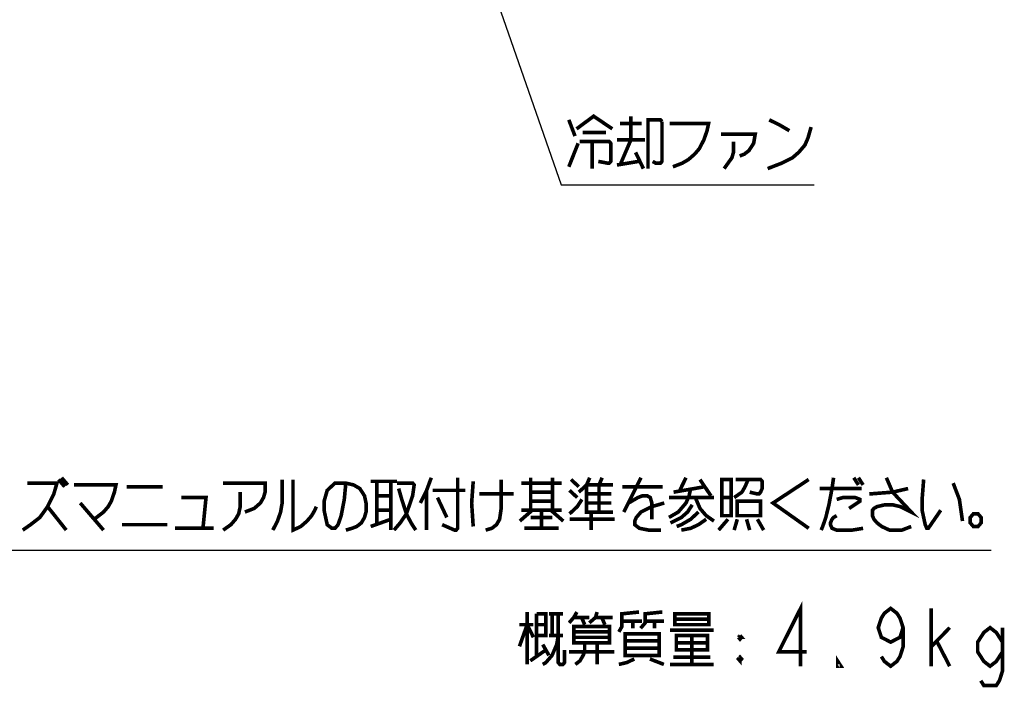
# Model space of a CAD drawing. Extents: x 97 to 1223, y 94 to 848.
# Tile 19 of 40: x 1059 to 1223, y 94 to 205. Entities that reach past the tile are written whole.
import ezdxf

# ---------------------------------------------------------------- set-up
doc = ezdxf.new("R2010")
doc.units = 0
doc.header["$LTSCALE"] = 69.3
doc.layers.get('0').update_dxf_attribs({"linetype": 'CONTINUOUS'})
doc.layers.add('ALL_NOTE', color=7, linetype='CONTINUOUS')

msp = doc.modelspace()

# ---------------------------------------------------------------- linework, layer by layer
at = {"color": 2, "linetype": 'CONTINUOUS'}
msp.add_line((992.186, 116.673), (1220.662, 116.673), dxfattribs=at)
at = {"layer": 'ALL_NOTE', "color": 2, "linetype": 'CONTINUOUS'}
for p, q in [((1116.002, 272.686), (1149.258, 177.3)), ((1149.258, 177.3), (1150.008, 177.3)), ((1150.008, 177.3), (1191.288, 177.3))]:
    msp.add_line(p, q, dxfattribs=at)
at = {"layer": 'ALL_NOTE', "color": 2, "linetype": 'CONTINUOUS', "const_width": 0.6}
for points in [[(1150.524, 188.1), (1151.556, 185.4)], [(1151.814, 186.6), (1154.652, 188.7), (1157.748, 186.6)], [(1160.844, 188.7), (1160.844, 184.8)], [(1163.682, 180), (1163.682, 188.1), (1165.746, 188.1), (1166.004, 187.8)], [(1166.004, 187.8), (1166.004, 181.2), (1165.746, 180.9), (1164.972, 180.9), (1164.456, 181.2)], [(1183.806, 188.1), (1185.612, 187.2), (1187.16, 186.3)], [(1159.038, 187.5), (1162.65, 187.5)], [(1167.294, 187.5), (1173.744, 187.5), (1173.486, 186.3), (1172.97, 184.8), (1172.196, 183.3), (1171.422, 182.4), (1170.39, 181.5), (1169.358, 180.9), (1167.81, 180.3)], [(1183.548, 180), (1185.87, 180.9), (1187.676, 181.8), (1188.708, 182.7), (1189.74, 183.9), (1190.256, 185.1), (1190.772, 186.9)], [(1152.846, 186), (1156.716, 186)], [(1158.522, 184.8), (1163.166, 184.8)], [(1160.844, 184.8), (1159.038, 180.6)], [(1175.808, 185.7), (1181.484, 185.7), (1181.226, 184.2), (1180.452, 183), (1179.678, 182.4), (1178.904, 182.1)], [(1150.524, 180.3), (1152.072, 184.2)], [(1152.33, 184.5), (1157.232, 184.5), (1157.49, 184.2), (1157.49, 181.2), (1157.232, 180.9), (1156.974, 180.9), (1155.426, 181.2)], [(1154.394, 184.5), (1154.394, 180)], [(1177.872, 184.5), (1177.872, 182.7), (1177.614, 181.8), (1176.324, 180)], [(1161.618, 182.7), (1162.908, 180)], [(1158.522, 180.6), (1162.134, 181.2)], [(1060.599, 127.78), (1065.501, 127.78), (1064.985, 125.98), (1063.953, 123.88), (1062.663, 122.08), (1061.115, 120.88), (1059.825, 119.98)], [(1065.759, 128.38), (1066.791, 127.18)], [(1066.275, 128.68), (1067.307, 127.48)], [(1068.339, 127.48), (1075.305, 127.48), (1075.047, 126.28), (1074.531, 124.78), (1074.015, 123.88), (1073.241, 122.98), (1072.467, 122.38), (1071.693, 121.78)], [(1093.107, 127.78), (1100.073, 127.78), (1100.073, 126.28), (1099.815, 125.38), (1099.299, 124.48), (1098.267, 123.58), (1096.719, 122.98)], [(1102.911, 128.38), (1102.911, 124.48), (1102.653, 122.98), (1102.137, 121.48), (1101.363, 119.98)], [(1104.717, 128.38), (1104.717, 119.98), (1106.007, 120.58), (1107.039, 121.48), (1107.813, 122.38), (1108.329, 123.28), (1108.587, 123.88)], [(1113.489, 127.78), (1113.231, 125.08), (1112.715, 122.38), (1112.199, 120.88), (1111.683, 120.28), (1111.167, 120.28), (1110.393, 120.88), (1110.135, 122.08), (1109.877, 123.28), (1109.877, 124.78), (1110.393, 126.58), (1111.683, 127.78), (1113.489, 127.78), (1114.779, 127.48), (1115.811, 126.88), (1116.585, 125.68), (1116.843, 124.48), (1116.843, 122.98), (1116.585, 122.08), (1116.069, 121.18), (1115.295, 120.58), (1114.521, 120.28), (1113.489, 119.98)], [(1117.617, 128.08), (1122.003, 128.08)], [(1118.649, 128.08), (1118.649, 120.88)], [(1120.971, 128.08), (1120.971, 119.98)], [(1122.003, 127.78), (1124.583, 127.78), (1124.841, 127.48), (1124.583, 125.68), (1123.551, 122.68), (1122.519, 121.18), (1121.487, 119.98)], [(1127.679, 128.68), (1126.905, 126.58), (1125.873, 124.48)], [(1132.065, 128.68), (1132.065, 120.28), (1131.807, 119.98), (1131.549, 119.98), (1129.485, 120.88)], [(1134.645, 128.08), (1134.387, 124.48), (1134.645, 120.58)], [(1139.289, 128.38), (1139.289, 123.58), (1139.031, 121.78), (1138.515, 120.88), (1137.741, 120.28), (1136.709, 119.98)], [(1142.643, 127.78), (1149.351, 127.78)], [(1144.191, 128.68), (1144.191, 123.28)], [(1147.803, 128.68), (1147.803, 123.28)], [(1150.899, 128.38), (1152.189, 127.18)], [(1152.189, 126.28), (1153.479, 127.48), (1153.995, 128.68)], [(1153.479, 127.48), (1157.865, 127.48)], [(1153.479, 127.48), (1153.479, 122.98), (1157.865, 122.98)], [(1155.543, 127.48), (1156.059, 128.68)], [(1155.543, 127.48), (1155.543, 122.98)], [(1162.509, 128.68), (1159.671, 122.98)], [(1169.991, 128.68), (1168.959, 126.58)], [(1172.313, 128.38), (1174.119, 125.68)], [(1175.925, 128.38), (1175.925, 122.38), (1177.473, 122.38), (1177.473, 128.38), (1175.925, 128.38)], [(1177.989, 125.38), (1179.279, 126.28), (1179.795, 127.18), (1180.311, 128.38)], [(1178.247, 128.38), (1182.375, 128.38), (1182.633, 128.08), (1182.633, 126.88), (1182.375, 126.28), (1182.117, 125.98), (1181.859, 125.98), (1180.569, 126.28)], [(1190.373, 128.38), (1184.439, 124.48), (1190.373, 120.28)], [(1194.501, 128.68), (1194.243, 126.88), (1193.727, 124.18), (1193.211, 122.08), (1192.695, 120.58), (1192.437, 119.98)], [(1197.855, 128.68), (1198.629, 127.48)], [(1198.629, 128.68), (1199.403, 127.48)], [(1203.273, 128.68), (1204.305, 126.28), (1207.401, 122.98), (1205.595, 123.88), (1204.305, 124.18), (1203.015, 124.18), (1201.725, 123.88), (1201.209, 123.58), (1200.951, 123.28), (1200.951, 122.38), (1201.209, 121.78), (1201.725, 121.18), (1202.499, 120.58), (1203.789, 119.98), (1205.853, 119.98), (1207.401, 120.58)], [(1209.465, 128.38), (1209.207, 125.08), (1209.207, 123.28), (1209.723, 120.88), (1209.981, 120.28), (1210.239, 120.28), (1212.303, 123.28)], [(1214.367, 127.78), (1215.399, 125.08), (1215.915, 121.48)], [(1077.111, 127.18), (1083.045, 127.18)], [(1095.945, 126.28), (1095.945, 123.88), (1095.687, 122.68), (1095.171, 121.78), (1094.397, 120.88), (1093.107, 119.98)], [(1118.649, 125.68), (1120.971, 125.68)], [(1122.261, 126.88), (1122.777, 125.08), (1123.551, 122.68), (1124.325, 121.18), (1125.099, 119.98)], [(1126.905, 126.58), (1126.905, 119.98)], [(1127.937, 126.58), (1133.355, 126.58)], [(1135.677, 125.98), (1141.353, 125.98)], [(1144.191, 126.28), (1147.803, 126.28)], [(1150.641, 126.58), (1151.931, 125.38)], [(1153.479, 125.98), (1157.607, 125.98)], [(1159.413, 127.18), (1166.121, 127.18)], [(1160.445, 124.48), (1161.993, 125.38), (1162.767, 125.68), (1163.541, 125.68), (1164.057, 125.38), (1164.315, 124.48), (1164.315, 121.78)], [(1170.765, 126.88), (1170.507, 125.68), (1169.991, 124.48), (1168.701, 122.98), (1167.153, 122.08)], [(1167.927, 126.28), (1173.087, 127.18)], [(1192.179, 126.88), (1199.145, 126.88)], [(1200.435, 125.98), (1204.305, 126.28), (1206.885, 126.88)], [(1069.371, 124.48), (1073.241, 119.98)], [(1086.141, 125.38), (1090.269, 125.38), (1089.753, 120.28)], [(1128.711, 125.38), (1130.259, 122.08)], [(1147.803, 124.78), (1144.191, 124.78)], [(1150.641, 122.68), (1151.931, 123.88), (1152.705, 125.08)], [(1153.479, 124.48), (1157.607, 124.48)], [(1166.379, 124.48), (1164.315, 123.88), (1162.509, 122.98), (1161.735, 122.08), (1161.477, 121.48), (1161.477, 120.88), (1162.251, 120.28), (1163.799, 119.98), (1165.863, 119.98)], [(1167.153, 125.38), (1174.635, 125.38)], [(1171.023, 124.18), (1170.249, 122.98), (1169.217, 122.08), (1167.411, 121.18)], [(1171.539, 125.38), (1172.313, 123.58), (1173.345, 122.38), (1174.635, 121.48)], [(1175.925, 125.38), (1177.473, 125.38)], [(1178.505, 124.78), (1178.505, 122.38), (1182.375, 122.38), (1182.375, 124.78), (1178.505, 124.78)], [(1195.017, 125.08), (1196.049, 125.38), (1198.113, 125.38), (1198.887, 125.08), (1198.887, 124.78), (1197.081, 123.58)], [(1063.953, 123.88), (1067.049, 119.98)], [(1118.649, 123.28), (1120.971, 123.28)], [(1144.449, 123.28), (1142.385, 121.48)], [(1142.643, 123.28), (1149.351, 123.28)], [(1145.997, 122.98), (1145.997, 120.28)], [(1147.545, 123.28), (1149.609, 121.48)], [(1154.253, 122.98), (1154.253, 119.98)], [(1172.055, 122.98), (1170.765, 121.78), (1169.217, 120.88), (1168.443, 120.58)], [(1195.017, 122.38), (1194.501, 122.08), (1194.243, 121.78), (1193.985, 121.18), (1193.985, 120.88), (1194.243, 120.28), (1195.017, 119.98), (1197.597, 119.98), (1199.403, 120.28)], [(1218.495, 122.68), (1217.721, 122.68), (1217.205, 122.08), (1217.205, 121.18), (1217.721, 120.58), (1218.495, 120.58), (1219.011, 121.18), (1219.011, 122.08), (1218.495, 122.68)], [(1076.337, 120.88), (1083.819, 120.88)], [(1117.617, 120.58), (1120.971, 121.78)], [(1144.191, 122.08), (1147.803, 122.08)], [(1150.641, 121.78), (1158.123, 121.78)], [(1173.345, 121.78), (1172.055, 120.88), (1170.765, 120.28), (1169.217, 119.98)], [(1176.957, 121.78), (1175.409, 119.98)], [(1178.505, 121.78), (1177.989, 119.98)], [(1180.053, 121.78), (1180.569, 119.98)], [(1181.859, 121.78), (1182.891, 119.98)], [(1085.109, 120.28), (1091.559, 120.28)], [(1143.159, 120.28), (1148.835, 120.28)], [(1189.02, 97.38), (1189.02, 106.98), (1185.408, 99.78), (1190.052, 99.78)], [(1143.612, 106.38), (1143.612, 97.68)], [(1145.16, 106.08), (1146.708, 106.08), (1146.708, 102.48), (1145.16, 102.48)], [(1145.16, 106.08), (1145.16, 99.18)], [(1147.224, 106.08), (1149.546, 106.08)], [(1147.74, 106.08), (1147.74, 102.48)], [(1148.772, 106.08), (1148.772, 97.98), (1149.03, 97.68), (1149.546, 97.68), (1149.804, 97.98), (1149.804, 100.08)], [(1151.868, 106.38), (1151.352, 105.48), (1150.578, 104.58)], [(1155.222, 106.38), (1154.964, 105.48), (1153.932, 104.58)], [(1158.834, 103.08), (1159.35, 103.98), (1159.35, 106.08), (1162.188, 106.38)], [(1162.446, 103.68), (1163.22, 104.58), (1163.22, 106.08), (1166.058, 106.38)], [(1168.122, 106.08), (1168.122, 104.28), (1173.798, 104.28), (1173.798, 106.08), (1168.122, 106.08)], [(1206.048, 103.78), (1205.532, 102.18), (1203.984, 101.38), (1202.436, 102.18), (1201.92, 103.78), (1202.436, 105.38), (1202.952, 106.18), (1203.984, 106.98), (1205.016, 106.18), (1205.532, 105.38), (1206.048, 103.78), (1206.048, 100.58), (1205.532, 98.98), (1205.016, 98.18), (1203.984, 97.38), (1202.952, 98.18), (1202.436, 98.98)], [(1210.692, 97.38), (1210.692, 106.98)], [(1142.322, 100.68), (1143.612, 104.28), (1144.644, 102.18)], [(1151.352, 105.48), (1153.932, 105.48)], [(1152.642, 105.48), (1153.158, 104.28)], [(1154.964, 105.48), (1157.802, 105.48)], [(1155.996, 105.48), (1156.512, 104.28)], [(1159.35, 104.88), (1162.704, 104.88)], [(1161.156, 104.88), (1161.156, 103.68)], [(1163.22, 104.88), (1166.316, 104.88)], [(1164.768, 104.88), (1164.768, 103.68)], [(1168.122, 105.18), (1173.798, 105.18)], [(1142.322, 104.28), (1144.644, 104.28)], [(1145.16, 104.28), (1146.708, 104.28)], [(1151.352, 103.98), (1157.286, 103.98), (1157.286, 101.28), (1151.352, 101.28), (1151.352, 103.98)], [(1151.352, 103.08), (1157.286, 103.08)], [(1159.866, 102.78), (1159.866, 99.18), (1165.542, 99.18), (1165.542, 102.78), (1159.866, 102.78)], [(1167.348, 103.38), (1174.572, 103.38)], [(1210.692, 100.58), (1213.788, 103.78)], [(1222.56, 99.78), (1221.528, 98.18), (1220.496, 97.38), (1219.464, 98.18), (1218.432, 99.78), (1218.432, 101.38), (1219.464, 102.98), (1220.496, 103.78), (1221.528, 102.98), (1222.56, 101.38)], [(1222.56, 103.78), (1222.56, 96.58), (1222.044, 94.98), (1221.528, 94.18), (1219.464, 94.18), (1218.948, 94.98)], [(1148.772, 102.48), (1148.514, 100.98), (1147.74, 99.18), (1146.708, 97.98), (1146.192, 97.68)], [(1147.224, 102.48), (1149.546, 102.48)], [(1157.286, 102.18), (1151.352, 102.18)], [(1153.158, 101.28), (1153.158, 99.78), (1152.9, 99.18), (1152.384, 98.28), (1151.61, 97.68)], [(1155.222, 101.28), (1155.222, 97.68)], [(1159.866, 101.58), (1165.542, 101.58)], [(1168.38, 102.48), (1168.38, 100.08), (1173.54, 100.08), (1173.54, 102.48), (1168.38, 102.48)], [(1168.38, 101.28), (1173.54, 101.28)], [(1170.96, 102.48), (1170.96, 97.68)], [(1178.7, 102.18), (1179.216, 102.18), (1178.958, 102.48)], [(1178.7, 102.18), (1178.958, 102.48)], [(1178.7, 102.18), (1178.958, 101.88), (1179.216, 102.18)], [(1178.958, 102.48), (1178.958, 101.88)], [(1211.724, 101.38), (1213.788, 97.38)], [(1144.128, 98.28), (1146.708, 100.08)], [(1146.192, 100.98), (1147.224, 99.18)], [(1150.578, 99.78), (1158.06, 99.78)], [(1165.542, 100.38), (1159.866, 100.38)], [(1161.414, 98.58), (1160.124, 97.98), (1158.834, 97.68)], [(1163.994, 98.58), (1166.316, 97.68)], [(1167.864, 98.88), (1174.056, 98.88)], [(1178.958, 98.88), (1178.958, 98.28), (1178.7, 98.58), (1178.958, 98.88), (1179.216, 98.58), (1178.958, 98.28)], [(1178.7, 98.58), (1179.216, 98.58)], [(1195.728, 97.38), (1195.212, 97.38), (1195.212, 98.18), (1195.728, 97.38)], [(1167.348, 97.68), (1174.572, 97.68)]]:
    msp.add_lwpolyline(points, dxfattribs=at)

doc.saveas('drawing.dxf')
